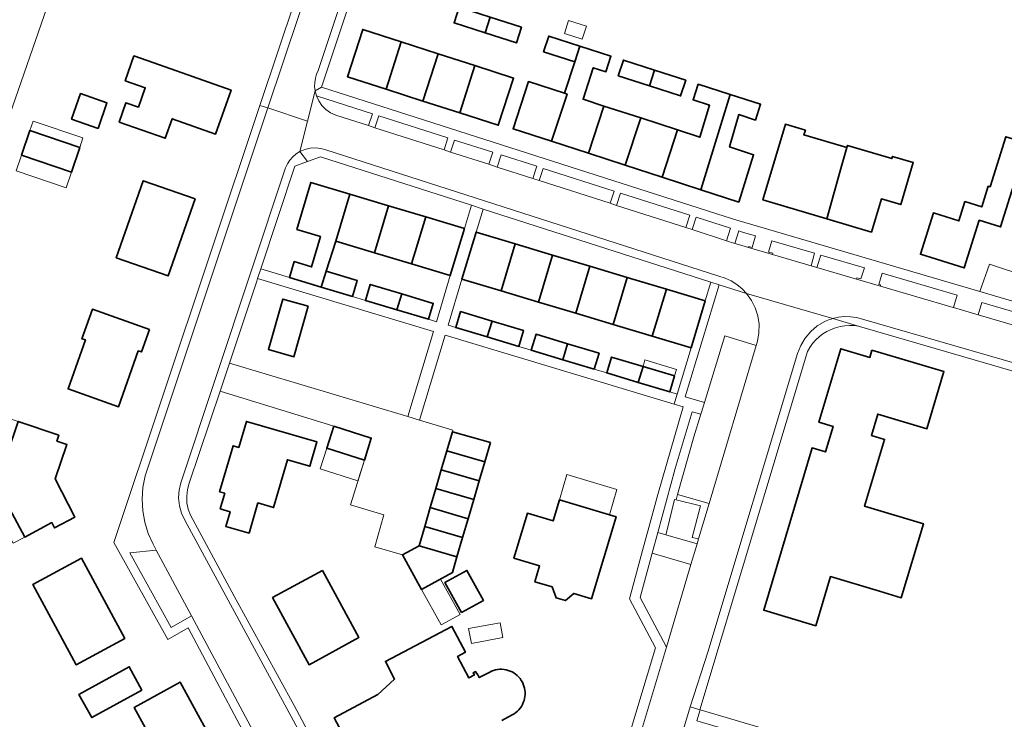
# Model space of a CAD drawing. Header units: metres. Extents: x 33225 to 36661, y 376385 to 377815.
# Tile 20 of 49: x 34622 to 34772, y 376822 to 376929. Entities that reach past the tile are written whole.
import ezdxf

# ---------------------------------------------------------------- set-up
doc = ezdxf.new("R2010")
doc.units = ezdxf.units.M
for name, color, linetype, lineweight in [('B-WE-GR-BEPLANTING_CULTUUR_BODEMBEDEKKER-GV', 252, 'Continuous', 18), ('B-WE-GR-BEPLANTING_CULTUUR_VASTE PLANTENVAK-GV', 252, 'Continuous', 18), ('B-WE-GR-GRAS-GV', 252, 'Continuous', 13), ('B-WE-OG-BEBOUWING-GV', 7, 'Continuous', 35), ('B-WE-OG-BEBOUWING_LUIFEL-GV', 252, 'Continuous', 18), ('B-WE-OG-BEBOUWING_OVERBOUWING-GV', 252, 'Continuous', 18), ('B-WE-OG-TERREIN_CULTUURSCHEIDING-GV', 252, 'Continuous', 18), ('B-WE-OG-TERREIN_ERF-GV', 252, 'Continuous', 18), ('B-WE-VH-VERHARDING_STRAATBAKSTEEN-GV', 252, 'Continuous', 18), ('B-WE-VH-VERHARDING_TEGEL-GV', 252, 'Continuous', 18)]:
    doc.layers.add(name, color=color, linetype=linetype, lineweight=lineweight)

msp = doc.modelspace()

# ---------------------------------------------------------------- linework, layer by layer
at = {"layer": 'B-WE-GR-BEPLANTING_CULTUUR_BODEMBEDEKKER-GV'}
msp.add_lwpolyline([(34643.106, 376848.072), (34639.07, 376847.64), (34645.38, 376836.29), (34648.471, 376838.059)], close=True, dxfattribs=at)
at = {"layer": 'B-WE-GR-BEPLANTING_CULTUUR_VASTE PLANTENVAK-GV'}
msp.add_lwpolyline([(34724.409, 376845.886), (34718.5, 376847.602), (34716.675, 376840.846), (34720.664, 376833.313)], close=True, dxfattribs=at)
at = {"layer": 'B-WE-GR-GRAS-GV'}
msp.add_lwpolyline([(34610.948, 377024.82), (34604.837, 377007.66), (34606.008, 377006.489), (34602.107, 376995.179), (34576.756, 376918.085), (34579.616, 376916.915), (34578.576, 376914.445), (34608.478, 376901.054), (34615.105, 376897.918), (34626.939, 376931.866), (34629.106, 376939.308), (34662.415, 377038.467), (34672.106, 377066.927), (34673.251, 377070.289), (34645.944, 377079.384), (34645.664, 377078.484), (34634.219, 377042.891), (34626.748, 377032.577), (34624.078, 377023.39), (34612.957, 377025.802), (34612.638, 377024.3)], close=True, dxfattribs=at)
at = {"layer": 'B-WE-OG-BEBOUWING-GV'}
for points in [[(34693.892, 376929.079), (34689.152, 376930.606), (34688.382, 376928.217), (34693.123, 376926.689)], [(34693.892, 376929.079), (34693.123, 376926.689), (34697.863, 376925.162), (34698.633, 376927.551)], [(34680.365, 376925.33), (34674.497, 376927.222), (34672.18, 376920.033), (34678.047, 376918.141)], [(34685.966, 376923.524), (34680.365, 376925.33), (34678.047, 376918.141), (34683.648, 376916.336)], [(34707.507, 376924.69), (34702.776, 376926.215), (34702.008, 376923.831), (34706.739, 376922.307)], [(34691.567, 376921.718), (34685.966, 376923.524), (34683.648, 376916.336), (34689.249, 376914.53)], [(34707.507, 376924.69), (34706.739, 376922.307), (34705.183, 376917.514), (34705.562, 376917.391), (34703.226, 376910.206), (34708.825, 376908.386), (34711.165, 376915.573), (34707.998, 376916.6), (34709.555, 376921.399), (34711.47, 376920.782), (34712.238, 376923.166)], [(34642.733, 376922.14), (34639.709, 376923.188), (34638.4, 376919.409), (34641.424, 376918.362), (34640.404, 376915.417), (34638.499, 376916.076), (34637.477, 376913.124), (34644.482, 376910.664), (34645.532, 376913.64), (34652.131, 376911.31), (34654.495, 376918.005)], [(34718.866, 376921.031), (34714.125, 376922.558), (34713.355, 376920.169), (34718.096, 376918.642)], [(34691.567, 376921.718), (34689.249, 376914.53), (34695.117, 376912.638), (34697.435, 376919.826)], [(34718.866, 376921.031), (34718.096, 376918.642), (34722.836, 376917.114), (34723.606, 376919.503)], [(34705.562, 376917.391), (34705.183, 376917.514), (34699.696, 376919.295), (34697.359, 376912.113), (34703.226, 376910.206)], [(34730.384, 376917.319), (34725.502, 376918.892), (34724.732, 376916.503), (34727.238, 376915.695), (34725.762, 376910.835), (34722.366, 376911.937), (34720.025, 376904.746), (34725.892, 376902.839)], [(34634.257, 376912.181), (34635.615, 376916.057), (34631.604, 376917.463), (34630.245, 376913.588)], [(34730.384, 376917.319), (34725.892, 376902.839), (34731.668, 376900.962), (34733.93, 376908.154), (34730.267, 376909.346), (34731.662, 376914.27), (34734.213, 376913.448), (34734.983, 376915.837)], [(34716.765, 376913.755), (34711.165, 376915.573), (34708.825, 376908.386), (34714.426, 376906.566)], [(34722.366, 376911.937), (34716.765, 376913.755), (34714.426, 376906.566), (34720.025, 376904.746)], [(34747.29, 376906.413), (34748.128, 376909.273), (34741.588, 376911.19), (34741.798, 376911.896), (34738.758, 376912.801), (34735.338, 376901.315), (34745.059, 376898.42)], [(34630.201, 376905.52), (34631.475, 376909.28), (34623.898, 376911.847), (34622.624, 376908.086)], [(34769.889, 376903.295), (34769.609, 376903.383), (34768.626, 376900.239), (34766.059, 376901.041), (34765.14, 376898.103), (34761.257, 376899.317), (34759.294, 376893.038), (34765.965, 376890.952), (34768.233, 376898.209), (34771.481, 376897.193), (34775.458, 376909.915), (34772.27, 376910.912)], [(34748.128, 376909.273), (34747.29, 376906.413), (34745.059, 376898.42), (34751.846, 376896.4), (34753.353, 376901.462), (34756.303, 376900.584), (34758.205, 376906.976), (34755.054, 376907.914), (34754.955, 376907.582), (34748.22, 376909.586)], [(34648.998, 376901.452), (34641.12, 376904.21), (34637.023, 376892.506), (34644.901, 376889.748)], [(34672.541, 376902.174), (34666.633, 376903.95), (34664.486, 376896.809), (34668.064, 376895.748), (34666.722, 376891.122), (34664.1, 376891.916), (34663.372, 376889.496), (34668.194, 376888.047), (34668.953, 376890.456), (34670.395, 376895.032)], [(34678.44, 376900.401), (34672.541, 376902.174), (34670.395, 376895.032), (34676.292, 376893.258)], [(34684.069, 376898.708), (34678.44, 376900.401), (34676.292, 376893.258), (34681.92, 376891.566)], [(34684.069, 376898.708), (34681.92, 376891.566), (34687.818, 376889.793), (34689.964, 376896.936)], [(34697.675, 376894.618), (34691.731, 376896.405), (34689.584, 376889.263), (34695.528, 376887.476)], [(34703.351, 376892.912), (34697.675, 376894.618), (34695.528, 376887.476), (34701.204, 376885.77)], [(34709.027, 376891.205), (34703.351, 376892.912), (34701.204, 376885.77), (34706.879, 376884.063)], [(34668.953, 376890.456), (34668.194, 376888.047), (34672.944, 376886.619), (34673.667, 376889.04)], [(34714.703, 376889.499), (34709.027, 376891.205), (34706.879, 376884.063), (34712.555, 376882.357)], [(34720.666, 376887.706), (34714.703, 376889.499), (34712.555, 376882.357), (34718.5, 376880.57)], [(34680.432, 376887.006), (34675.648, 376888.444), (34674.92, 376886.024), (34679.704, 376884.586)], [(34726.565, 376885.933), (34720.666, 376887.706), (34718.5, 376880.57), (34724.418, 376878.791)], [(34666.225, 376885.124), (34662.37, 376886.23), (34660.171, 376878.569), (34664.026, 376877.463)], [(34680.432, 376887.006), (34679.704, 376884.586), (34684.487, 376883.148), (34685.215, 376885.568)], [(34642.061, 376881.617), (34633.39, 376884.679), (34631.807, 376880.196), (34632.324, 376880.014), (34629.695, 376872.568), (34637.377, 376869.856), (34640.375, 376878.347), (34640.847, 376878.18)], [(34694.161, 376882.879), (34689.377, 376884.317), (34688.649, 376881.897), (34693.433, 376880.459)], [(34694.161, 376882.879), (34693.433, 376880.459), (34698.216, 376879.021), (34698.944, 376881.441)], [(34705.641, 376879.429), (34700.857, 376880.867), (34700.129, 376878.446), (34704.913, 376877.008)], [(34705.641, 376879.429), (34704.913, 376877.008), (34709.697, 376875.57), (34710.425, 376877.991)], [(34753.051, 376841.818), (34756.385, 376840.823), (34759.741, 376852.068), (34750.81, 376854.733), (34753.841, 376864.891), (34751.83, 376865.492), (34752.8, 376868.742), (34760.268, 376866.513), (34762.858, 376875.192), (34751.93, 376878.453), (34751.606, 376877.366), (34747.189, 376878.684), (34743.852, 376867.499), (34746.006, 376866.857), (34744.851, 376862.986), (34742.833, 376863.588), (34735.471, 376838.916), (34743.366, 376836.56), (34745.599, 376844.042)], [(34717.116, 376875.977), (34712.337, 376877.413), (34711.61, 376874.995), (34716.389, 376873.559)], [(34717.116, 376875.977), (34716.389, 376873.559), (34721.168, 376872.122), (34721.895, 376874.54)], [(34627.971, 376864.64), (34628.271, 376865.523), (34622.116, 376867.613), (34618.84, 376857.963), (34623.1, 376850.042), (34627.208, 376852.252), (34627.65, 376851.43), (34630.75, 376853.07), (34627.76, 376858.88), (34629.53, 376864.11)], [(34652.736, 376856.927), (34653.514, 376856.7), (34652.824, 376854.337), (34654.323, 376853.9), (34653.673, 376851.674), (34657.222, 376850.638), (34658.562, 376855.227), (34660.939, 376854.533), (34663.059, 376861.793), (34666.463, 376860.8), (34667.544, 376864.501), (34656.808, 376867.636), (34655.648, 376863.663), (34654.777, 376863.917)], [(34674.757, 376861.757), (34675.805, 376865.096), (34670.082, 376866.894), (34669.033, 376863.555)], [(34688.135, 376866.05), (34687.288, 376863.151), (34693.049, 376861.486), (34693.901, 376864.403)], [(34693.049, 376861.486), (34687.288, 376863.151), (34686.446, 376860.271), (34692.208, 376858.607)], [(34692.208, 376858.607), (34686.446, 376860.271), (34685.615, 376857.429), (34691.378, 376855.767)], [(34691.378, 376855.767), (34685.615, 376857.429), (34684.773, 376854.55), (34690.523, 376852.84)], [(34690.523, 376852.84), (34684.773, 376854.55), (34683.931, 376851.67), (34689.683, 376849.962)], [(34704.396, 376855.697), (34703.441, 376852.504), (34699.53, 376853.674), (34697.485, 376846.833), (34701.396, 376845.664), (34700.673, 376843.246), (34703.324, 376842.453), (34703.928, 376840.805), (34705.307, 376840.393), (34706.602, 376841.472), (34709.297, 376840.666), (34713.016, 376853.12)], [(34689.683, 376849.962), (34683.931, 376851.67), (34683.067, 376848.713), (34688.827, 376847.03)], [(34688.827, 376847.03), (34683.067, 376848.713), (34680.557, 376847.329), (34683.441, 376842.069), (34688.127, 376844.636)], [(34638.329, 376834.622), (34631.756, 376846.826), (34624.335, 376842.83), (34630.907, 376830.624)], [(34668.362, 376844.959), (34660.802, 376840.853), (34666.332, 376830.637), (34673.906, 376834.751)], [(34689.5, 376838.589), (34692.844, 376840.423), (34690.346, 376844.981), (34687.001, 376843.148)], [(34640.931, 376826.785), (34638.991, 376830.321), (34631.35, 376826.128), (34633.29, 376822.593)], [(34653.406, 376815.832), (34646.756, 376827.979), (34639.754, 376824.146), (34642.902, 376818.396), (34644.685, 376815.139), (34646.368, 376816.06), (34648.087, 376812.92)]]:
    msp.add_lwpolyline(points, close=True, dxfattribs=at)
msp.add_lwpolyline([(34695.633, 376822.176), (34697.226, 376823.013), (34697.503, 376823.175), (34697.765, 376823.36), (34698.01, 376823.567), (34698.236, 376823.795), (34698.442, 376824.041), (34698.625, 376824.305), (34698.784, 376824.584), (34698.918, 376824.875), (34699.027, 376825.177), (34699.109, 376825.487), (34699.163, 376825.803), (34699.19, 376826.123), (34699.189, 376826.444), (34699.159, 376826.764), (34699.102, 376827.079), (34699.018, 376827.389), (34698.907, 376827.69), (34698.77, 376827.98), (34698.609, 376828.258), (34698.424, 376828.52), (34698.216, 376828.765), (34697.988, 376828.991), (34697.742, 376829.196), (34697.478, 376829.379), (34697.2, 376829.539), (34696.908, 376829.673), (34696.606, 376829.782), (34696.296, 376829.863), (34695.98, 376829.918), (34695.66, 376829.944), (34695.339, 376829.943), (34695.019, 376829.914), (34694.703, 376829.857), (34694.394, 376829.772), (34694.093, 376829.661), (34693.802, 376829.525), (34692.209, 376828.687), (34691.893, 376829.289), (34691.84, 376829.261), (34691.663, 376829.597), (34691.309, 376829.411), (34691.486, 376829.075), (34690.645, 376828.633), (34688.923, 376831.908), (34690.118, 376832.536), (34688.057, 376836.457), (34677.94, 376831.138), (34679.347, 376828.461), (34676.82, 376826.103), (34670.157, 376822.573), (34672.134, 376818.841)], dxfattribs=at)
at = {"layer": 'B-WE-OG-BEBOUWING_LUIFEL-GV'}
for points in [[(34631.475, 376909.28), (34631.965, 376910.729), (34624.388, 376913.296), (34623.898, 376911.847)], [(34630.201, 376905.52), (34622.624, 376908.086), (34621.822, 376905.719), (34629.399, 376903.152)], [(34721.895, 376874.54), (34722.192, 376875.528), (34717.413, 376876.965), (34717.116, 376875.977)], [(34621.339, 376849.095), (34623.1, 376850.042), (34618.84, 376857.963), (34622.116, 376867.613), (34620.178, 376868.271), (34616.635, 376857.84)], [(34674.757, 376861.757), (34669.033, 376863.555), (34668.044, 376860.407), (34673.767, 376858.609)], [(34704.396, 376855.697), (34711.995, 376853.425), (34713.141, 376857.258), (34705.542, 376859.53)], [(34689.291, 376838.271), (34686.339, 376843.656), (34683.757, 376842.242), (34683.441, 376842.069), (34686.41, 376836.691)]]:
    msp.add_lwpolyline(points, close=True, dxfattribs=at)
at = {"layer": 'B-WE-OG-BEBOUWING_OVERBOUWING-GV'}
for points in [[(34705.8, 376928.566), (34705.18, 376926.61), (34707.881, 376925.754), (34708.501, 376927.71)], [(34690.598, 376836.12), (34691.019, 376833.874), (34695.804, 376834.771), (34695.382, 376837.017)]]:
    msp.add_lwpolyline(points, close=True, dxfattribs=at)
at = {"layer": 'B-WE-OG-TERREIN_CULTUURSCHEIDING-GV'}
for points in [[(34667.461, 376917.113), (34667.818, 376916.337), (34668.306, 376915.636), (34668.911, 376915.032), (34669.613, 376914.545), (34670.39, 376914.19), (34675.376, 376912.588), (34675.971, 376914.394)], [(34676.953, 376914.08), (34676.357, 376912.273), (34686.88, 376908.893), (34687.464, 376910.722)], [(34688.458, 376910.404), (34687.853, 376908.58), (34693.661, 376906.714), (34694.257, 376908.551)], [(34700.957, 376906.41), (34695.54, 376908.141), (34694.944, 376906.302), (34700.351, 376904.565)], [(34701.942, 376906.096), (34701.339, 376904.248), (34712.124, 376900.783), (34712.735, 376902.647)], [(34713.711, 376902.335), (34713.103, 376900.469), (34723.621, 376897.09), (34724.224, 376898.976)], [(34730.413, 376896.999), (34725.201, 376898.664), (34724.589, 376896.779), (34729.811, 376895.101)], [(34734.232, 376895.826), (34732.38, 376896.37), (34731.697, 376896.588), (34731.094, 376894.689), (34731.62, 376894.52), (34733.148, 376894.073), (34733.21, 376894.24), (34733.73, 376894.08)], [(34743.203, 376893.19), (34736.692, 376895.103), (34736.18, 376893.38), (34736.84, 376893.18), (34736.789, 376893.007), (34742.656, 376891.29)], [(34750.765, 376890.968), (34744.15, 376892.912), (34743.558, 376891.025), (34749.553, 376889.27), (34749.62, 376889.47), (34750.23, 376889.32)], [(34769.789, 376891.528), (34768.348, 376887.357), (34792.57, 376880.25), (34792.867, 376881.37), (34792.775, 376881.401), (34793.554, 376883.699)], [(34764.29, 376884.956), (34764.314, 376884.949), (34764.863, 376886.825), (34753.489, 376890.167), (34752.97, 376888.46), (34753.24, 376888.38), (34753.209, 376888.2)], [(34729.542, 376880.611), (34734.317, 376879.16), (34734.52, 376879.84), (34734.738, 376881.103), (34734.754, 376882.385), (34734.568, 376883.654), (34734.185, 376884.877), (34733.614, 376886.025), (34732.869, 376887.068), (34728.674, 376888.413), (34723.52, 376871.37), (34726.438, 376870.481)], [(34768.643, 376885.714), (34768.095, 376883.843), (34790.07, 376877.41), (34790.412, 376877.309), (34791.14, 376877.527), (34791.575, 376877.858), (34791.864, 376878.323), (34791.97, 376878.86)], [(34724.852, 376865.303), (34725.895, 376868.709), (34724.597, 376869.1), (34722.018, 376860.448), (34719.354, 376850.737), (34720.576, 376850.388), (34720.74, 376850.92), (34721.91, 376855.76), (34722.175, 376855.694), (34722.37, 376856.499)]]:
    msp.add_lwpolyline(points, close=True, dxfattribs=at)
at = {"layer": 'B-WE-OG-TERREIN_ERF-GV'}
for points in [[(34660.15, 376813.24), (34647.97, 376836.25), (34644.85, 376834.48), (34636.68, 376849.22), (34658.868, 376915.652), (34683.08, 376987.89), (34683.82, 376990.28), (34684.36, 376992.2), (34684.85, 376994.15), (34686.188, 376999.556), (34699.13, 377051.86)], [(34662.415, 377038.467), (34629.106, 376939.308), (34626.939, 376931.866), (34615.105, 376897.918), (34615.896, 376897.297), (34616.056, 376896.597), (34615.896, 376895.857), (34615.576, 376895.287), (34614.62, 376895.364), (34611.637, 376896.732), (34556.311, 376731.352)], [(34828.73, 376930.83), (34759.41, 376954.12), (34757.5, 376954.8), (34740.43, 376962.03), (34739.01, 376958.29), (34685.25, 376969.55), (34668.23, 376918.42), (34730.85, 376898.36), (34768.348, 376887.357), (34769.789, 376891.528), (34793.554, 376883.699)], [(34777.392, 376874.107), (34750.012, 376882.077), (34749.93, 376882.091), (34749.219, 376882.186), (34748.503, 376882.212), (34747.787, 376882.167), (34747.08, 376882.052), (34746.387, 376881.868), (34745.715, 376881.618), (34745.071, 376881.302), (34744.461, 376880.926), (34743.891, 376880.491), (34743.366, 376880.003), (34742.891, 376879.465), (34742.472, 376878.884), (34742.111, 376878.264), (34725.736, 376823.789), (34725.801, 376823.77), (34747.079, 376817.486)], [(34714.624, 376818.568), (34718.993, 376833.214), (34715.074, 376840.645), (34717.058, 376848.005), (34718.017, 376851.512), (34719.393, 376856.516), (34723.223, 376869.854), (34721.874, 376870.26), (34687.025, 376880.749), (34683.142, 376867.833), (34688.218, 376866.314), (34688.135, 376866.05), (34693.901, 376864.403), (34693.049, 376861.486), (34692.208, 376858.607), (34691.378, 376855.767), (34690.523, 376852.84), (34689.683, 376849.962), (34688.827, 376847.03), (34688.127, 376844.636), (34683.441, 376842.069), (34680.557, 376847.329), (34676.325, 376848.567), (34677.683, 376853.409), (34672.615, 376854.94), (34674.757, 376861.757), (34669.033, 376863.555), (34670.082, 376866.894), (34652.821, 376872.232), (34648.126, 376858.213), (34647.85, 376857.254), (34647.731, 376856.264), (34647.773, 376855.267), (34647.974, 376854.29), (34648.33, 376853.358), (34654.974, 376841.062), (34664.051, 376824.458), (34672.726, 376808.15)], [(34672.134, 376818.841), (34670.157, 376822.573), (34676.82, 376826.103), (34679.347, 376828.461), (34677.94, 376831.138), (34688.057, 376836.457), (34690.118, 376832.536), (34688.923, 376831.908), (34690.645, 376828.633), (34691.486, 376829.075), (34691.309, 376829.411), (34691.663, 376829.597), (34691.84, 376829.261), (34691.893, 376829.289), (34692.209, 376828.687), (34693.802, 376829.525), (34694.093, 376829.661), (34694.394, 376829.772), (34694.703, 376829.857), (34695.019, 376829.914), (34695.339, 376829.943), (34695.66, 376829.944), (34695.98, 376829.918), (34696.296, 376829.863), (34696.606, 376829.782), (34696.908, 376829.673), (34697.2, 376829.539), (34697.478, 376829.379), (34697.742, 376829.196), (34697.988, 376828.991), (34698.216, 376828.765), (34698.424, 376828.52), (34698.609, 376828.258), (34698.77, 376827.98), (34698.907, 376827.69), (34699.018, 376827.389), (34699.102, 376827.079), (34699.159, 376826.764), (34699.189, 376826.444), (34699.19, 376826.123), (34699.163, 376825.803), (34699.109, 376825.487), (34699.027, 376825.177), (34698.918, 376824.875), (34698.784, 376824.584), (34698.625, 376824.305), (34698.442, 376824.041), (34698.236, 376823.795), (34698.01, 376823.567), (34697.765, 376823.36), (34697.503, 376823.175), (34697.226, 376823.013), (34695.633, 376822.176)]]:
    msp.add_lwpolyline(points, dxfattribs=at)
for points in [[(34693.892, 376929.079), (34698.633, 376927.551), (34697.863, 376925.162), (34693.123, 376926.689), (34688.382, 376928.217), (34689.152, 376930.606)], [(34672.18, 376920.033), (34674.497, 376927.222), (34680.365, 376925.33), (34685.966, 376923.524), (34691.567, 376921.718), (34697.435, 376919.826), (34695.117, 376912.638), (34689.249, 376914.53), (34683.648, 376916.336), (34678.047, 376918.141)], [(34727.238, 376915.695), (34724.732, 376916.503), (34725.502, 376918.892), (34730.384, 376917.319), (34734.983, 376915.837), (34734.213, 376913.448), (34731.662, 376914.27), (34730.267, 376909.346), (34733.93, 376908.154), (34731.668, 376900.962), (34725.892, 376902.839), (34720.025, 376904.746), (34714.426, 376906.566), (34708.825, 376908.386), (34703.226, 376910.206), (34697.359, 376912.113), (34699.696, 376919.295), (34705.183, 376917.514), (34706.739, 376922.307), (34702.008, 376923.831), (34702.776, 376926.215), (34707.507, 376924.69), (34712.238, 376923.166), (34711.47, 376920.782), (34709.555, 376921.399), (34707.998, 376916.6), (34711.165, 376915.573), (34716.765, 376913.755), (34722.366, 376911.937), (34725.762, 376910.835)], [(34637.477, 376913.124), (34638.499, 376916.076), (34640.404, 376915.417), (34641.424, 376918.362), (34638.4, 376919.409), (34639.709, 376923.188), (34642.733, 376922.14), (34654.495, 376918.005), (34652.131, 376911.31), (34645.532, 376913.64), (34644.482, 376910.664)], [(34718.096, 376918.642), (34713.355, 376920.169), (34714.125, 376922.558), (34718.866, 376921.031), (34723.606, 376919.503), (34722.836, 376917.114)], [(34634.257, 376912.181), (34630.245, 376913.588), (34631.604, 376917.463), (34635.615, 376916.057)], [(34748.22, 376909.586), (34754.955, 376907.582), (34755.054, 376907.914), (34758.205, 376906.976), (34756.303, 376900.584), (34753.353, 376901.462), (34751.846, 376896.4), (34745.059, 376898.42), (34735.338, 376901.315), (34738.758, 376912.801), (34741.798, 376911.896), (34741.588, 376911.19), (34748.128, 376909.273)], [(34630.201, 376905.52), (34622.624, 376908.086), (34623.898, 376911.847), (34631.475, 376909.28)], [(34761.257, 376899.317), (34765.14, 376898.103), (34766.059, 376901.041), (34768.626, 376900.239), (34769.609, 376903.383), (34769.889, 376903.295), (34772.27, 376910.912), (34775.458, 376909.915), (34771.481, 376897.193), (34768.233, 376898.209), (34765.965, 376890.952), (34759.294, 376893.038)], [(34664.486, 376896.809), (34666.633, 376903.95), (34672.541, 376902.174), (34678.44, 376900.401), (34684.069, 376898.708), (34689.964, 376896.936), (34691.028, 376900.476), (34668.08, 376907.83), (34666.125, 376907.135), (34664.17, 376906.44), (34658.999, 376890.81), (34663.372, 376889.496), (34664.1, 376891.916), (34666.722, 376891.122), (34668.064, 376895.748)], [(34648.998, 376901.452), (34644.901, 376889.748), (34637.023, 376892.506), (34641.12, 376904.21)], [(34720.666, 376887.706), (34726.565, 376885.933), (34727.432, 376888.811), (34692.786, 376899.913), (34691.731, 376896.405), (34697.675, 376894.618), (34703.351, 376892.912), (34709.027, 376891.205), (34714.703, 376889.499)], [(34672.944, 376886.619), (34674.92, 376886.024), (34675.648, 376888.444), (34680.432, 376887.006), (34685.215, 376885.568), (34684.487, 376883.148), (34685.711, 376882.78), (34687.818, 376889.793), (34681.92, 376891.566), (34676.292, 376893.258), (34670.395, 376895.032), (34668.953, 376890.456), (34673.667, 376889.04)], [(34658.384, 376888.952), (34654.236, 376876.484), (34681.379, 376868.361), (34685.261, 376881.28), (34658.509, 376889.329)], [(34701.204, 376885.77), (34695.528, 376887.476), (34689.584, 376889.263), (34687.476, 376882.25), (34688.649, 376881.897), (34689.377, 376884.317), (34694.161, 376882.879), (34698.944, 376881.441), (34698.216, 376879.021), (34700.129, 376878.446), (34700.857, 376880.867), (34705.641, 376879.429), (34710.425, 376877.991), (34709.697, 376875.57), (34711.61, 376874.995), (34712.337, 376877.413), (34717.116, 376875.977), (34721.895, 376874.54), (34721.168, 376872.122), (34722.329, 376871.773), (34724.418, 376878.791), (34718.5, 376880.57), (34712.555, 376882.357), (34706.879, 376884.063)], [(34664.026, 376877.463), (34660.171, 376878.569), (34662.37, 376886.23), (34666.225, 376885.124)], [(34637.377, 376869.856), (34629.695, 376872.568), (34632.324, 376880.014), (34631.807, 376880.196), (34633.39, 376884.679), (34642.061, 376881.617), (34640.847, 376878.18), (34640.375, 376878.347)], [(34751.606, 376877.366), (34751.93, 376878.453), (34762.858, 376875.192), (34760.268, 376866.513), (34752.8, 376868.742), (34751.83, 376865.492), (34753.841, 376864.891), (34750.81, 376854.733), (34759.741, 376852.068), (34756.385, 376840.823), (34753.051, 376841.818), (34745.599, 376844.042), (34743.366, 376836.56), (34735.471, 376838.916), (34742.833, 376863.588), (34744.851, 376862.986), (34746.006, 376866.857), (34743.852, 376867.499), (34747.189, 376878.684)], [(34627.971, 376864.64), (34629.53, 376864.11), (34627.76, 376858.88), (34630.75, 376853.07), (34627.65, 376851.43), (34627.208, 376852.252), (34623.1, 376850.042), (34618.84, 376857.963), (34622.116, 376867.613), (34628.271, 376865.523)], [(34666.463, 376860.8), (34663.059, 376861.793), (34660.939, 376854.533), (34658.562, 376855.227), (34657.222, 376850.638), (34653.673, 376851.674), (34654.323, 376853.9), (34652.824, 376854.337), (34653.514, 376856.7), (34652.736, 376856.927), (34654.777, 376863.917), (34655.648, 376863.663), (34656.808, 376867.636), (34667.544, 376864.501)], [(34709.297, 376840.666), (34706.602, 376841.472), (34705.307, 376840.393), (34703.928, 376840.805), (34703.324, 376842.453), (34700.673, 376843.246), (34701.396, 376845.664), (34697.485, 376846.833), (34699.53, 376853.674), (34703.441, 376852.504), (34704.396, 376855.697), (34713.016, 376853.12)], [(34624.335, 376842.83), (34631.756, 376846.826), (34638.329, 376834.622), (34630.907, 376830.624)], [(34666.332, 376830.637), (34660.802, 376840.853), (34668.362, 376844.959), (34673.906, 376834.751)], [(34689.5, 376838.589), (34687.001, 376843.148), (34690.346, 376844.981), (34692.844, 376840.423)], [(34638.991, 376830.321), (34640.931, 376826.785), (34633.29, 376822.593), (34631.35, 376826.128)], [(34653.406, 376815.832), (34648.087, 376812.92), (34646.368, 376816.06), (34644.685, 376815.139), (34642.902, 376818.396), (34639.754, 376824.146), (34646.756, 376827.979)]]:
    msp.add_lwpolyline(points, close=True, dxfattribs=at)
at = {"layer": 'B-WE-VH-VERHARDING_STRAATBAKSTEEN-GV'}
for points in [[(34686.339, 376976.72), (34681.244, 376978.441), (34660.092, 376915.284), (34666.098, 376913.27), (34667.257, 376917.882), (34667.187, 376918.517), (34667.202, 376919.156), (34667.302, 376919.787), (34667.484, 376920.399), (34667.746, 376920.982)], [(34722.37, 376856.499), (34727.166, 376855.146), (34734.317, 376879.16), (34729.542, 376880.611), (34726.438, 376870.481), (34725.991, 376869.022), (34725.895, 376868.709), (34724.852, 376865.303)], [(34725.344, 376849.027), (34720.576, 376850.388), (34719.354, 376850.737), (34718.5, 376847.602), (34724.409, 376845.886)]]:
    msp.add_lwpolyline(points, close=True, dxfattribs=at)
for points in [[(34790.07, 376877.41), (34768.095, 376883.843), (34764.314, 376884.949), (34764.29, 376884.956), (34753.209, 376888.2), (34749.553, 376889.27), (34743.558, 376891.025), (34742.656, 376891.29), (34736.789, 376893.007), (34733.148, 376894.073), (34731.62, 376894.52), (34731.094, 376894.689), (34729.811, 376895.101), (34724.589, 376896.779), (34723.621, 376897.09), (34713.103, 376900.469), (34712.124, 376900.783), (34701.339, 376904.248), (34700.351, 376904.565), (34694.944, 376906.302), (34693.661, 376906.714), (34687.853, 376908.58), (34686.88, 376908.893), (34676.357, 376912.273), (34675.376, 376912.588), (34670.39, 376914.19), (34669.613, 376914.545), (34668.911, 376915.032), (34668.306, 376915.636), (34667.818, 376916.337), (34667.461, 376917.113), (34667.257, 376917.882), (34666.098, 376913.27), (34664.954, 376908.667), (34665.701, 376908.987), (34666.492, 376909.174), (34667.303, 376909.223), (34668.111, 376909.132), (34668.891, 376908.903), (34728.63, 376889.72), (34729.598, 376889.412), (34730.52, 376888.985), (34731.381, 376888.446), (34732.169, 376887.804), (34732.869, 376887.068), (34745.957, 376883.258), (34746.856, 376883.459), (34747.767, 376883.552), (34748.684, 376883.538), (34749.592, 376883.417), (34750.48, 376883.19), (34800.176, 376868.812)], [(34672.25, 376806.87), (34647.44, 376852.61), (34646.949, 376853.68), (34646.636, 376854.814), (34646.509, 376855.984), (34646.571, 376857.16), (34646.82, 376858.31), (34662.78, 376906.19), (34663.063, 376906.8), (34663.43, 376907.364), (34663.874, 376907.87), (34664.385, 376908.307), (34664.954, 376908.667), (34666.098, 376913.27), (34660.092, 376915.284), (34641.96, 376861.02), (34641.417, 376859.33), (34641.083, 376857.587), (34640.963, 376855.816), (34641.061, 376854.044), (34641.373, 376852.297), (34641.895, 376850.6), (34642.62, 376848.98), (34643.106, 376848.072), (34648.471, 376838.059), (34661.35, 376814.02)], [(34720.622, 376812.039), (34724.301, 376824.213), (34726.962, 376832.558), (34740.61, 376877.96), (34741.085, 376879.179), (34741.755, 376880.301), (34742.607, 376881.299), (34743.608, 376882.136), (34744.738, 376882.797), (34744.975, 376882.905), (34745.216, 376883.006), (34745.46, 376883.098), (34745.707, 376883.182), (34745.957, 376883.258), (34732.869, 376887.068), (34733.614, 376886.025), (34734.185, 376884.877), (34734.568, 376883.654), (34734.754, 376882.385), (34734.738, 376881.103), (34734.52, 376879.84), (34734.317, 376879.16), (34727.166, 376855.146), (34725.559, 376849.75), (34725.344, 376849.027), (34724.409, 376845.886), (34720.664, 376833.313), (34715.224, 376815.044)]]:
    msp.add_lwpolyline(points, dxfattribs=at)
at = {"layer": 'B-WE-VH-VERHARDING_TEGEL-GV'}
for points in [[(34699.13, 377051.86), (34686.188, 376999.556), (34684.85, 376994.15), (34684.36, 376992.2), (34683.82, 376990.28), (34683.08, 376987.89), (34658.868, 376915.652), (34660.092, 376915.284), (34681.244, 376978.441), (34682.04, 376980.819), (34684.81, 376989.09), (34685.36, 376991.03), (34685.88, 376992.96), (34687.148, 376998.032), (34687.706, 377000.265), (34700.55, 377051.66)], [(34792.57, 376880.25), (34768.348, 376887.357), (34730.85, 376898.36), (34668.23, 376918.42), (34667.257, 376917.882), (34667.461, 376917.113), (34675.971, 376914.394), (34675.376, 376912.588), (34676.357, 376912.273), (34676.953, 376914.08), (34687.464, 376910.722), (34686.88, 376908.893), (34687.853, 376908.58), (34688.458, 376910.404), (34694.257, 376908.551), (34693.661, 376906.714), (34694.944, 376906.302), (34695.54, 376908.141), (34700.957, 376906.41), (34700.351, 376904.565), (34701.339, 376904.248), (34701.942, 376906.096), (34712.735, 376902.647), (34712.124, 376900.783), (34713.103, 376900.469), (34713.711, 376902.335), (34724.224, 376898.976), (34723.621, 376897.09), (34724.589, 376896.779), (34725.201, 376898.664), (34730.413, 376896.999), (34729.811, 376895.101), (34731.094, 376894.689), (34731.697, 376896.588), (34732.38, 376896.37), (34734.232, 376895.826), (34733.73, 376894.08), (34733.21, 376894.24), (34733.148, 376894.073), (34736.789, 376893.007), (34736.84, 376893.18), (34736.18, 376893.38), (34736.692, 376895.103), (34743.203, 376893.19), (34742.656, 376891.29), (34743.558, 376891.025), (34744.15, 376892.912), (34750.765, 376890.968), (34750.23, 376889.32), (34749.62, 376889.47), (34749.553, 376889.27), (34753.209, 376888.2), (34753.24, 376888.38), (34752.97, 376888.46), (34753.489, 376890.167), (34764.863, 376886.825), (34764.314, 376884.949), (34768.095, 376883.843), (34768.643, 376885.714), (34791.97, 376878.86)], [(34661.35, 376814.02), (34648.471, 376838.059), (34645.38, 376836.29), (34639.07, 376847.64), (34643.106, 376848.072), (34642.62, 376848.98), (34641.895, 376850.6), (34641.373, 376852.297), (34641.061, 376854.044), (34640.963, 376855.816), (34641.083, 376857.587), (34641.417, 376859.33), (34641.96, 376861.02), (34660.092, 376915.284), (34658.868, 376915.652), (34636.68, 376849.22), (34644.85, 376834.48), (34647.97, 376836.25), (34660.15, 376813.24)], [(34672.726, 376808.15), (34664.051, 376824.458), (34654.974, 376841.062), (34648.33, 376853.358), (34647.974, 376854.29), (34647.773, 376855.267), (34647.731, 376856.264), (34647.85, 376857.254), (34648.126, 376858.213), (34652.821, 376872.232), (34654.236, 376876.484), (34658.384, 376888.952), (34658.509, 376889.329), (34658.999, 376890.81), (34664.17, 376906.44), (34666.125, 376907.135), (34664.954, 376908.667), (34664.385, 376908.307), (34663.874, 376907.87), (34663.43, 376907.364), (34663.063, 376906.8), (34662.78, 376906.19), (34646.82, 376858.31), (34646.571, 376857.16), (34646.509, 376855.984), (34646.636, 376854.814), (34646.949, 376853.68), (34647.44, 376852.61), (34672.25, 376806.87)], [(34715.224, 376815.044), (34720.664, 376833.313), (34716.675, 376840.846), (34718.5, 376847.602), (34719.354, 376850.737), (34722.018, 376860.448), (34724.597, 376869.1), (34725.895, 376868.709), (34725.991, 376869.022), (34726.438, 376870.481), (34723.52, 376871.37), (34728.674, 376888.413), (34727.432, 376888.811), (34726.565, 376885.933), (34724.418, 376878.791), (34722.329, 376871.773), (34722.28, 376871.61), (34721.874, 376870.26), (34723.223, 376869.854), (34719.393, 376856.516), (34718.017, 376851.512), (34717.058, 376848.005), (34715.074, 376840.645), (34718.993, 376833.214), (34714.624, 376818.568)], [(34800.176, 376868.812), (34750.48, 376883.19), (34749.592, 376883.417), (34748.684, 376883.538), (34747.767, 376883.552), (34746.856, 376883.459), (34745.957, 376883.258), (34750.012, 376882.077), (34777.392, 376874.107)], [(34725.303, 376822.084), (34725.801, 376823.77), (34725.736, 376823.789), (34724.301, 376824.213), (34720.622, 376812.039)]]:
    msp.add_lwpolyline(points, dxfattribs=at)
for points in [[(34687.389, 376979.691), (34687.129, 376979.06), (34687.08, 376978.94), (34686.339, 376976.72), (34667.746, 376920.982), (34667.484, 376920.399), (34667.302, 376919.787), (34667.202, 376919.156), (34667.187, 376918.517), (34667.257, 376917.882), (34668.23, 376918.42), (34685.25, 376969.55), (34685.754, 376970.783), (34689.53, 376982.081), (34688.877, 376981.599), (34688.296, 376981.033), (34687.796, 376980.393)], [(34730.52, 376888.985), (34729.598, 376889.412), (34728.63, 376889.72), (34668.891, 376908.903), (34668.111, 376909.132), (34667.303, 376909.223), (34666.492, 376909.174), (34665.701, 376908.987), (34664.954, 376908.667), (34666.125, 376907.135), (34668.08, 376907.83), (34691.028, 376900.476), (34692.786, 376899.913), (34727.432, 376888.811), (34728.674, 376888.413), (34732.869, 376887.068), (34732.169, 376887.804), (34731.381, 376888.446)], [(34658.509, 376889.329), (34685.261, 376881.28), (34681.379, 376868.361), (34683.142, 376867.833), (34687.025, 376880.749), (34721.874, 376870.26), (34722.28, 376871.61), (34722.329, 376871.773), (34721.168, 376872.122), (34716.389, 376873.559), (34711.61, 376874.995), (34709.697, 376875.57), (34704.913, 376877.008), (34700.129, 376878.446), (34698.216, 376879.021), (34693.433, 376880.459), (34688.649, 376881.897), (34687.476, 376882.25), (34689.584, 376889.263), (34691.731, 376896.405), (34692.786, 376899.913), (34691.028, 376900.476), (34689.964, 376896.936), (34687.818, 376889.793), (34685.711, 376882.78), (34684.487, 376883.148), (34679.704, 376884.586), (34674.92, 376886.024), (34672.944, 376886.619), (34668.194, 376888.047), (34663.372, 376889.496), (34658.999, 376890.81)], [(34745.216, 376883.006), (34744.975, 376882.905), (34744.738, 376882.797), (34743.608, 376882.136), (34742.607, 376881.299), (34741.755, 376880.301), (34741.085, 376879.179), (34740.61, 376877.96), (34726.962, 376832.558), (34724.301, 376824.213), (34725.736, 376823.789), (34742.111, 376878.264), (34742.472, 376878.884), (34742.891, 376879.465), (34743.366, 376880.003), (34743.891, 376880.491), (34744.461, 376880.926), (34745.071, 376881.302), (34745.715, 376881.618), (34746.387, 376881.868), (34747.08, 376882.052), (34747.787, 376882.167), (34748.503, 376882.212), (34749.219, 376882.186), (34749.93, 376882.091), (34750.012, 376882.077), (34745.957, 376883.258), (34745.707, 376883.182), (34745.46, 376883.098)], [(34652.821, 376872.232), (34670.082, 376866.894), (34675.805, 376865.096), (34674.757, 376861.757), (34672.615, 376854.94), (34677.683, 376853.409), (34676.325, 376848.567), (34680.557, 376847.329), (34683.067, 376848.713), (34683.931, 376851.67), (34684.773, 376854.55), (34685.615, 376857.429), (34686.446, 376860.271), (34687.288, 376863.151), (34688.135, 376866.05), (34688.218, 376866.314), (34683.142, 376867.833), (34681.379, 376868.361), (34654.236, 376876.484)], [(34727.166, 376855.146), (34722.37, 376856.499), (34722.175, 376855.694), (34725.87, 376854.78), (34724.6, 376849.99), (34725.559, 376849.75)], [(34725.87, 376854.78), (34722.175, 376855.694), (34721.91, 376855.76), (34720.74, 376850.92), (34720.576, 376850.388), (34725.344, 376849.027), (34725.559, 376849.75), (34724.6, 376849.99)], [(34747.079, 376817.486), (34725.801, 376823.77), (34725.303, 376822.084), (34743.037, 376816.882), (34763.324, 376810.889), (34754.21, 376780.115), (34754.497, 376774.067), (34754.345, 376772.702), (34748.095, 376754.034), (34747.781, 376752.987), (34741.176, 376733.296), (34707.624, 376744.472), (34704.789, 376743.073), (34705.051, 376742.988), (34742.33, 376730.964), (34755.834, 376772.619), (34756.21, 376773.754), (34755.931, 376779.846), (34760.585, 376795.552), (34765.425, 376812.036)]]:
    msp.add_lwpolyline(points, close=True, dxfattribs=at)

doc.saveas('drawing.dxf')
